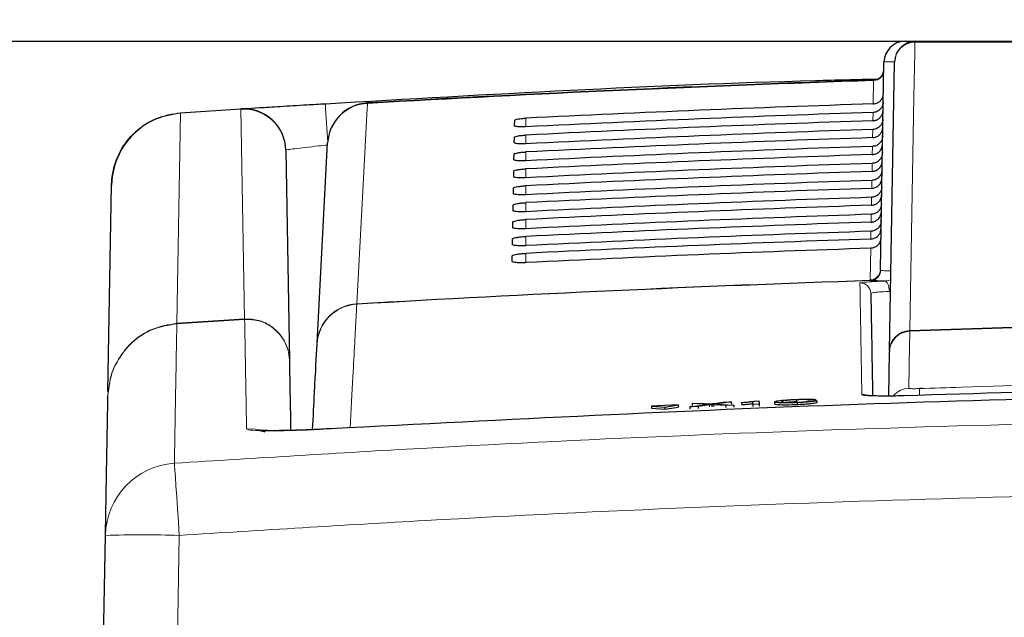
# Paper-space layout 'Blatt5' of a CAD drawing. Header units: millimetres. Extents: x 5 to 418, y 2 to 292.
# Tile 17 of 29: x 143 to 174, y 239 to 258. Entities that reach past the tile are written whole.
import ezdxf

# ---------------------------------------------------------------- set-up
doc = ezdxf.new("R2010")
doc.units = ezdxf.units.MM
doc.layers.add('SLD-0', color=7, linetype='Continuous')
doc.styles.add('SLDTEXTSTYLE0', font='TXT', dxfattribs={"width": 0.605})
doc.dimstyles.new('SLDDIMSTYLE4', dxfattribs={"dimtxt": 4.10931, "dimasz": 3.302, "dimexe": 0, "dimexo": 0.0625, "dimgap": 1.027327, "dimtad": 1, "dimlfac": 1.5, "dimrnd": 1e-09, "dimzin": 12, "dimdsep": 46, "dimtxsty": 'SLDTEXTSTYLE0', "dimsah": 1, "dimcen": 0.09, "dimadec": 0, "dimazin": 3, "dimtfac": 1, "dimtofl": 0, "dimtmove": 0, "dimatfit": 3, "dimfxl": 1, "dimfrac": 2, "dimtolj": 1, "dimtzin": 12, "dimarcsym": 0})

# ---------------------------------------------------------------- blocks, each defined once
blk = doc.blocks.new('_D_22')
at = {"layer": 'SLD-0', "color": 7}
for p, q in [((125.674, 135.231), (125.674, 269.424)), ((310.341, 135.218), (310.341, 269.424)), ((310.341, 268.424), (125.674, 268.424))]:
    blk.add_line(p, q, dxfattribs=at)
for points in [[(125.674, 268.424), (128.976, 267.916), (128.976, 268.932)], [(310.341, 268.424), (307.039, 268.932), (307.039, 267.916)]]:
    blk.add_solid(points, dxfattribs=at)
at = {"layer": 'SLD-0', "color": 7, "insert": (213.304, 273.881), "char_height": 4.2333, "attachment_point": 1, "style": 'SLDTEXTSTYLE0'}
blk.add_mtext('277', dxfattribs=at)
blk = doc.blocks.new('_D_30')
at = {"layer": 'SLD-0', "color": 7}
for p, q in [((170.996, 257.13), (108.11, 257.13)), ((109.11, 134.33), (109.11, 257.13)), ((146.008, 134.33), (108.11, 134.33))]:
    blk.add_line(p, q, dxfattribs=at)
for points in [[(109.11, 257.13), (108.602, 253.828), (109.618, 253.828)], [(109.11, 134.33), (109.618, 137.632), (108.602, 137.632)]]:
    blk.add_solid(points, dxfattribs=at)
at = {"layer": 'SLD-0', "color": 7, "insert": (103.653, 188.675), "char_height": 4.2333, "attachment_point": 1, "rotation": 90, "style": 'SLDTEXTSTYLE0'}
blk.add_mtext('184,2', dxfattribs=at)

psp = doc.layouts.new('Blatt5')

# ---------------------------------------------------------------- linework, layer by layer
at = {"color": 7, "linetype": 'Continuous', "lineweight": 25}
for p, q in [((170.9962, 257.1303), (171.3305, 257.1303)), ((170.2149, 249.9044), (170.3296, 256.4752)), ((170.5046, 247.3475), (170.6639, 256.4752)), ((148.09, 254.8715), (149.9991, 254.9948)), ((148.0891, 254.8715), (148.09, 254.8715)), ((158.6509, 254.455), (158.6541, 254.6338)), ((158.6416, 253.9187), (158.6447, 254.0975)), ((152.4084, 247.5758), (152.7407, 253.9177)), ((151.4163, 253.6874), (151.5325, 247.0301)), ((158.6322, 253.3823), (158.6353, 253.5611)), ((158.6229, 252.846), (158.626, 253.0248)), ((145.7958, 246.049), (145.9098, 252.5839)), ((158.6135, 252.3096), (158.6166, 252.4884)), ((158.6041, 251.7732), (158.6073, 251.952)), ((158.5948, 251.2369), (158.5979, 251.4157)), ((158.5854, 250.7005), (158.5885, 250.8793)), ((158.576, 250.1641), (158.5792, 250.3429)), ((170.4794, 245.9061), (170.5038, 247.3046)), ((170.5046, 247.3475), (170.5038, 247.3046)), ((171.5293, 246.1477), (171.4493, 246.1442)), ((163.8253, 245.6246), (162.9792, 245.5913)), ((163.4039, 245.5593), (163.8253, 245.6246)), ((163.8253, 245.6246), (163.828, 245.5581)), ((164.1899, 245.5658), (164.7544, 245.6428)), ((164.2651, 245.6707), (164.5254, 245.681)), ((164.7544, 245.6428), (164.2651, 245.6707)), ((164.2651, 245.6707), (164.2677, 245.6043)), ((164.8149, 245.6254), (164.4536, 245.5761)), ((164.5254, 245.681), (164.7936, 245.6657)), ((164.8868, 245.6353), (164.8893, 245.5706)), ((165.324, 245.6104), (164.9499, 245.6317)), ((164.9731, 245.6727), (165.2387, 245.709)), ((165.5026, 245.7194), (165.0165, 245.653)), ((165.0165, 245.653), (165.5846, 245.6206)), ((165.2387, 245.709), (165.5026, 245.7194)), ((165.5026, 245.7194), (165.5051, 245.6553)), ((165.8286, 245.6946), (165.8282, 245.7067)), ((165.8286, 245.6946), (165.8311, 245.6311)), ((166.1843, 245.6442), (166.1817, 245.7236)), ((166.3807, 245.6519), (166.1843, 245.6442)), ((166.1843, 245.6442), (166.1868, 245.5808)), ((166.2509, 245.7488), (166.3773, 245.7538)), ((166.3773, 245.7538), (166.3807, 245.6519)), ((166.3773, 245.7538), (166.3798, 245.6901)), ((166.3807, 245.6519), (166.3832, 245.5885)), ((166.8701, 245.7229), (166.8726, 245.6591)), ((167.5642, 245.79), (167.5668, 245.7249)), ((167.5821, 245.6978), (167.5846, 245.633)), ((168.1658, 245.7958), (167.9498, 245.7842)), ((167.9902, 245.7512), (168.2064, 245.7564)), ((168.1658, 245.7958), (168.1674, 245.7554)), ((168.2064, 245.7564), (168.209, 245.6899)), ((162.9792, 245.5913), (163.4039, 245.5593)), ((162.9792, 245.5913), (162.9818, 245.5249)), ((162.9818, 245.5249), (163.4065, 245.4928)), ((163.4039, 245.5593), (163.4065, 245.4928)), ((163.4065, 245.4928), (163.828, 245.5581)), ((164.4536, 245.5761), (164.1899, 245.5658)), ((164.1899, 245.5658), (164.1925, 245.4993)), ((164.2773, 245.6037), (164.2677, 245.6043)), ((164.4536, 245.5761), (164.4562, 245.5104)), ((165.5846, 245.6206), (165.324, 245.6104)), ((165.324, 245.6104), (165.3265, 245.5464)), ((165.5846, 245.6206), (165.5871, 245.5569)), ((145.3527, 220.6636), (145.7163, 241.4982))]:
    psp.add_line(p, q, dxfattribs=at)
at = {"color": 7, "linetype": 'Continuous', "lineweight": 18}
for p, q in [((170.0026, 255.8885), (170.003, 255.9003)), ((169.9898, 255.1517), (170.0026, 255.8885)), ((170.312, 255.4694), (170.3118, 255.4694)), ((150, 254.9818), (148.0908, 254.8586)), ((150.116, 248.3464), (150, 254.9818)), ((153.9969, 255.1673), (153.9962, 255.1791)), ((148.0908, 254.8586), (147.9743, 248.2081)), ((148.0908, 254.8586), (148.0889, 254.8584)), ((159.0077, 254.425), (159.0077, 254.6987)), ((169.9805, 254.6171), (169.9851, 254.8801)), ((169.9712, 254.0826), (169.9757, 254.3431)), ((159.0077, 253.8879), (159.0077, 254.1641)), ((169.9618, 253.548), (169.9663, 253.806)), ((159.0077, 253.3507), (159.0077, 253.6294)), ((159.0077, 252.8136), (159.0077, 253.0948)), ((169.9525, 253.0134), (169.957, 253.2689)), ((159.0077, 252.2765), (159.0077, 252.5602)), ((169.9432, 252.4789), (169.9476, 252.7319)), ((169.9339, 251.9443), (169.9383, 252.1948)), ((159.0077, 251.7393), (159.0077, 252.0256)), ((169.9246, 251.4097), (169.9289, 251.6577)), ((159.0077, 251.2022), (159.0077, 251.491)), ((159.0077, 250.6651), (159.0077, 250.9563)), ((169.9153, 250.8752), (169.9195, 251.1206)), ((159.0077, 250.1279), (159.0077, 250.4217)), ((169.8927, 249.58), (169.9102, 250.5836)), ((170.2149, 249.9044), (170.2163, 249.8934)), ((170.2163, 249.8934), (170.2229, 249.8848)), ((169.8944, 249.5692), (169.8927, 249.58)), ((169.9028, 249.5582), (169.8944, 249.5692)), ((153.6613, 248.814), (153.6632, 248.8254)), ((147.9752, 248.1955), (147.9722, 248.1953)), ((147.9725, 248.208), (147.9743, 248.2081)), ((147.9743, 248.2081), (150.1149, 248.3463)), ((150.1157, 248.3337), (147.9752, 248.1955)), ((150.1149, 248.3463), (150.116, 248.3464)), ((150.1162, 248.3337), (150.1157, 248.3337)), ((171.1469, 247.9579), (171.1484, 247.9794)), ((164.8149, 245.6254), (164.8174, 245.5606)), ((164.9499, 245.6317), (164.9524, 245.5671)), ((148.0493, 241.4982), (147.6856, 220.6636))]:
    psp.add_line(p, q, dxfattribs=at)
at = {"color": 7, "linetype": 'Continuous', "lineweight": 18, "flags": 128}
for points in [[(171.3083, 257.1072), (171.3022, 256.7617), (171.278, 255.3798), (171.1812, 249.8521), (171.1484, 247.9794)], [(150, 254.9818), (149.9998, 254.9848), (149.9996, 254.9875), (149.9995, 254.9897), (149.9993, 254.9915), (149.9993, 254.9929), (149.9992, 254.994), (149.9992, 254.9946), (149.9991, 254.9948)], [(153.9969, 255.1673), (153.9782, 254.812), (153.9034, 253.391), (153.6632, 248.8254)], [(148.0908, 254.8586), (148.0906, 254.8616), (148.0904, 254.8642), (148.0903, 254.8665), (148.0902, 254.8683), (148.0901, 254.8697), (148.09, 254.8707), (148.09, 254.8713), (148.09, 254.8715)], [(170.4998, 249.2212), (170.4943, 249.2846), (170.4839, 249.3454), (170.4691, 249.4013), (170.4503, 249.4503), (170.4283, 249.4907), (170.4038, 249.5208), (170.3778, 249.5397), (170.3513, 249.5465)], [(147.9752, 248.1955), (147.9751, 248.1961), (147.9751, 248.197), (147.975, 248.1981), (147.9749, 248.1995), (147.9748, 248.2013), (147.9746, 248.2033), (147.9745, 248.2056), (147.9743, 248.2081)], [(150.1157, 248.3337), (150.1156, 248.3343), (150.1156, 248.3351), (150.1155, 248.3363), (150.1154, 248.3377), (150.1153, 248.3395), (150.1152, 248.3415), (150.115, 248.3438), (150.1149, 248.3463)], [(171.1469, 247.9579), (171.1455, 247.8748), (171.1396, 247.5423), (171.1153, 246.1519)], [(150.6543, 244.8166), (150.445, 244.8633), (150.1763, 244.8735)], [(148.0493, 241.4982), (148.0208, 241.9272), (147.9932, 242.3401), (147.9676, 242.7227), (147.9448, 243.0618), (147.9256, 243.3457), (147.9106, 243.5647), (147.9004, 243.7112), (147.8953, 243.7803)]]:
    psp.add_lwpolyline(points, dxfattribs=at)
at = {"color": 7, "linetype": 'Continuous', "lineweight": 25}
for centre, radius, start, end in [((170.9962, 256.4636), 0.6667, 90, 179), ((171.3305, 256.4636), 0.6667, 90, 179), ((169.992, 256.2335), 0.3333, 271.89151, 359), ((192.0077, -410.4031), 666.6667, 91.8915084, 93.2686177), ((150.0831, 253.6641), 1.3333, 1, 93.61126), ((154.0723, 253.8479), 1.3333, 93.26862, 177), ((192.0077, -410.4031), 660.3314, 91.9183596, 93.3291212), ((192.0077, -342.8697), 591.1958, 87.9778569, 92.0221431)]:
    psp.add_arc(centre, radius, start, end, dxfattribs=at)
at = {"color": 7, "linetype": 'Continuous', "lineweight": 18}
for centre, radius, start, end in [((171.3178, 256.453), 0.6542, 90.83095, 178.05314), ((171.3397, 257.0991), 0.0325, 106.55634, 165.709), ((169.9934, 256.2201), 0.3317, 271.59586, 358.76105), ((192.0077, -410.4031), 666.6549, 91.8915722, 93.2686177), ((150.089, 253.6573), 1.3276, 1.29919, 93.84753), ((-149.2476, 236.3696), 302.4996, 3.328518, 3.560923), ((154.0645, 253.8432), 1.3259, 92.92279, 176.77859), ((148.151, 254.8639), 0.0624, 173.00798, 184.99202), ((169.8833, 249.9115), 0.3317, 271.62305, 358.7612), ((169.8823, 249.9031), 0.3341, 272.07739, 358.3284), ((169.8896, 249.8913), 0.3333, 272.2748, 358.88583), ((192.0077, -410.4031), 660.3427, 91.9190537, 93.3289036), ((169.5809, 249.1531), 0.3333, 1.01182, 91.95839), ((153.7384, 247.4832), 1.333, 93.31444, 176.99074), ((153.7321, 247.5013), 1.3258, 92.98217, 176.77889), ((147.8789, 248.2033), 0.0936, 355.11489, 2.88511), ((149.9436, 248.3371), 0.1727, 358.8982, 3.1018), ((192.0077, -342.8697), 591.2173, 87.9780764, 92.0219236), ((171.1697, 247.2924), 0.6659, 91.95675, 178.94807), ((171.1584, 247.3253), 0.6542, 90.87432, 178.05408), ((169.6424, 245.6242), 0.3339, 64.35013, 91.95167), ((171.1386, 245.4853), 0.6671, 92.00553, 139.79922), ((88.4273, 243.0288), 83.0799, 2.001397, 2.148115), ((148.046, 241.4551), 2.3301, 93.70858, 178.94077), ((146.8828, 208.0672), 33.4513, 88.00162, 91.99838)]:
    psp.add_arc(centre, radius, start, end, dxfattribs=at)
psp.add_ellipse((171.6629, 256.4636), major_axis=(1.3333, -0.0116), ratio=0.0087242, start_param=2.4177127, end_param=3.1415165, dxfattribs=at)
at = {"color": 7, "linetype": 'Continuous', "lineweight": 25}
for centre, major_axis, start_param, end_param in [((192.0077, -411.962), (0, 667.4769), 0.0329928, 0.0494602), ((192.0077, -408.8521), (0, 664.0975), 0.0331679, 0.0497121), ((192.0077, -411.9607), (0, 666.9417), 0.0330333, 0.0494999), ((192.0077, -408.8533), (0, 663.5622), 0.0332088, 0.0497522), ((192.0077, -411.9595), (0, 666.4065), 0.0330738, 0.0495397), ((192.0077, -408.8546), (0, 663.027), 0.0332497, 0.0497924), ((192.0077, -411.9582), (0, 665.8713), 0.0331144, 0.0495796), ((192.0077, -408.8558), (0, 662.4918), 0.0332907, 0.0498327), ((192.0077, -411.957), (0, 665.3361), 0.0331551, 0.0496195), ((192.0077, -408.8571), (0, 661.9566), 0.0333318, 0.049873), ((192.0077, -411.9557), (0, 664.8009), 0.0331958, 0.0496595), ((192.0077, -408.8583), (0, 661.4214), 0.033373, 0.0499134), ((192.0077, -411.9545), (0, 664.2657), 0.0332366, 0.0496995), ((192.0077, -408.8596), (0, 660.8862), 0.0334142, 0.0499539), ((192.0077, -411.9532), (0, 663.7304), 0.0332775, 0.0497396), ((192.0077, -408.8608), (0, 660.351), 0.0334555, 0.0499944), ((192.0077, -411.952), (0, 663.1952), 0.0333184, 0.0497798), ((192.0077, -408.8621), (0, 659.8157), 0.0334968, 0.050035)]:
    psp.add_ellipse(centre, major_axis=major_axis, ratio=0.9999973, start_param=start_param, end_param=end_param, dxfattribs=at)
at = {"color": 7, "linetype": 'Continuous', "lineweight": 18}
for points, knots in [([(212.7071, 257.1072), (209.2935, 257.1073), (202.4523, 257.1075), (194.4057, 257.1075), (187.4779, 257.1075), (181.6753, 257.1075), (175.8982, 257.1073), (172.4492, 257.1072), (171.3083, 257.1072)], [0, 0, 0, 0, 0.24814358, 0.4972894, 0.58114341, 0.7488807, 0.91692928, 1, 1, 1, 1]), ([(152.7465, 253.8501), (152.6485, 253.84), (152.4011, 253.8147), (152.0271, 253.773), (151.6896, 253.7318), (151.4603, 253.7), (151.4309, 253.6916), (151.4163, 253.6874)], [0, 0, 0, 0, 0.1411965, 0.3563417, 0.5712256, 0.7857306, 1, 1, 1, 1]), ([(170.2229, 249.8848), (170.2513, 249.8804), (170.302, 249.8725), (170.4734, 249.8721), (170.5486, 249.872)], [0, 0, 0, 0, 0.560985, 1, 1, 1, 1]), ([(169.5695, 249.4862), (169.5842, 249.491), (169.6135, 249.5005), (169.8441, 249.5195), (170.1131, 249.5353), (170.2991, 249.5441), (170.3513, 249.5465)], [0, 0, 0, 0, 0.2949123, 0.5898446, 0.8848018, 1, 1, 1, 1]), ([(169.6311, 245.9579), (169.6308, 245.9723), (169.6296, 246.0442), (169.6244, 246.3422), (169.6046, 247.4731), (169.5841, 248.6476), (169.5729, 249.2886), (169.5695, 249.4862)], [0, 0, 0, 0, 0.0088087, 0.0440433, 0.1849823, 0.7487663, 1, 1, 1, 1]), ([(170.3513, 249.5465), (170.3887, 249.5498), (170.4551, 249.5556), (170.5167, 249.5747), (170.5436, 249.583)], [0, 0, 0, 0, 0.5638041, 1, 1, 1, 1]), ([(170.4998, 249.2212), (170.4607, 249.2189), (170.3213, 249.2105), (170.1197, 249.1948), (169.947, 249.1751), (169.9251, 249.1644), (169.9141, 249.159)], [0, 0, 0, 0, 0.1151457, 0.4100518, 0.7050246, 1, 1, 1, 1]), ([(153.6613, 248.814), (153.66, 248.7892), (153.6535, 248.6653), (153.6225, 248.0762), (153.5621, 246.927), (153.4849, 245.4582), (153.4553, 244.8943)], [0, 0, 0, 0, 0.0322876, 0.1614382, 0.6780666, 1, 1, 1, 1]), ([(147.9722, 248.1953), (147.7129, 248.1523), (147.194, 248.0661), (146.6579, 247.7152), (146.4149, 247.4521), (146.3483, 247.38)], [0, 0, 0, 0, 0.4204437, 0.8411371, 1, 1, 1, 1]), ([(146.3485, 247.3882), (146.4151, 247.4607), (146.6581, 247.7251), (147.1942, 248.078), (147.7131, 248.1647), (147.9725, 248.208)], [0, 0, 0, 0, 0.1588056, 0.5795279, 1, 1, 1, 1]), ([(147.9722, 248.1953), (147.9689, 248.0057), (147.9623, 247.6264), (147.9472, 246.7567), (147.9281, 245.6636), (147.9101, 244.6272), (147.8983, 243.9524), (147.8953, 243.7803)], [0, 0, 0, 0, 0.230063, 0.4601517, 0.6906156, 0.9211052, 1, 1, 1, 1]), ([(150.1763, 244.8735), (150.1687, 245.3073), (150.1535, 246.175), (150.1314, 247.4347), (150.1217, 247.9866), (150.1157, 248.3337)], [0, 0, 0, 0, 0.2705667, 0.5411635, 1, 1, 1, 1]), ([(150.116, 248.3464), (150.2664, 248.341), (150.5673, 248.3302), (150.9795, 248.1247), (151.3034, 247.8045), (151.4877, 247.4233), (151.5299, 247.1538), (151.5324, 247.0342), (151.5325, 247.0301)], [0, 0, 0, 0, 0.2077561, 0.4157039, 0.6241337, 0.8332294, 0.9942513, 1, 1, 1, 1]), ([(151.5325, 247.0301), (151.5324, 247.0342), (151.5299, 247.1526), (151.4877, 247.4195), (151.3035, 247.7971), (150.9797, 248.1143), (150.5675, 248.3178), (150.2666, 248.3284), (150.1162, 248.3337)], [0, 0, 0, 0, 0.00574874, 0.16677081, 0.37586653, 0.58429592, 0.79224366, 1, 1, 1, 1]), ([(145.7933, 245.9101), (145.8245, 246.191), (145.8842, 246.7293), (146.1981, 247.1695), (146.3483, 247.38)], [0, 0, 0, 0, 0.5216905, 1, 1, 1, 1]), ([(145.7937, 245.9323), (145.8249, 246.2106), (145.8845, 246.7438), (146.1984, 247.1798), (146.3485, 247.3882)], [0, 0, 0, 0, 0.5219047, 1, 1, 1, 1]), ([(146.3483, 247.38), (146.3483, 247.3803), (146.3483, 247.3808), (146.3484, 247.3826), (146.3485, 247.385), (146.3485, 247.3872), (146.3485, 247.3882)], [0, 0, 0, 0, 0.2273798, 0.4999743, 0.7723051, 1, 1, 1, 1]), ([(171.4488, 246.1428), (171.893, 246.158), (174.1139, 246.234), (177.6938, 246.3358), (180.8301, 246.3946), (182.1889, 246.42)], [0, 0, 0, 0, 0.1241023, 0.6205161, 1, 1, 1, 1]), ([(170.964, 245.9149), (170.8141, 245.9111), (170.5143, 245.9034), (170.1148, 245.9053), (169.8133, 245.9173), (169.654, 245.9363), (169.6375, 245.9518), (169.6311, 245.9579)], [0, 0, 0, 0, 0.2149218, 0.4298257, 0.6447637, 0.8597292, 1, 1, 1, 1]), ([(171.1153, 246.1519), (171.1189, 246.1497), (171.1262, 246.1453), (171.1836, 246.1411), (171.2682, 246.1394), (171.3619, 246.1402), (171.424, 246.1421), (171.4488, 246.1428)], [0, 0, 0, 0, 0.2147505, 0.4295793, 0.6438148, 0.8575512, 1, 1, 1, 1]), ([(147.8953, 243.7803), (150.5002, 243.9438), (158.7417, 244.4611), (172.641, 245.0287), (191.467, 245.3407), (211.9236, 245.0673), (226.7137, 244.3778), (233.9744, 243.9193), (233.9744, 243.9193)], [0, 0, 0, 0, 0.0909036, 0.287602, 0.4844278, 0.7466181, 0.9999995, 1, 1, 1, 1]), ([(152.8479, 244.8709), (152.5481, 244.855), (151.9485, 244.8232), (151.1485, 244.8032), (150.5445, 244.8078), (150.2229, 244.8339), (150.1896, 244.8622), (150.1763, 244.8735)], [0, 0, 0, 0, 0.2147274, 0.4294036, 0.6437756, 0.8579588, 1, 1, 1, 1]), ([(233.8032, 241.6382), (226.5715, 242.0256), (211.8482, 242.8142), (191.4703, 243.0465), (172.7105, 242.7439), (158.8596, 242.1766), (150.6451, 241.6611), (148.0493, 241.4982)], [0, 0, 0, 0, 0.2531661, 0.515433, 0.7122521, 0.9090712, 1, 1, 1, 1])]:
    psp.add_open_spline(points, degree=3, knots=knots, dxfattribs=at)
at = {"color": 7, "linetype": 'Continuous', "lineweight": 25}
for points, knots in [([(171.3305, 257.1303), (174.7773, 257.1303), (181.6854, 257.1303), (192.0678, 257.1303), (202.4267, 257.1303), (209.2609, 257.1303), (212.6849, 257.1303)], [0, 0, 0, 0, 0.25082221, 0.50268195, 0.75083429, 1, 1, 1, 1]), ([(152.6679, 255.1578), (157.8309, 255.4559), (163.6515, 255.792), (169.4795, 255.9248), (170.138, 255.9398)], [0, 0, 0, 0, 0.8870052, 1, 1, 1, 1]), ([(169.9898, 255.1517), (170.027, 255.1566), (170.1013, 255.1664), (170.1989, 255.227), (170.2716, 255.3138), (170.3052, 255.4005), (170.3103, 255.4536), (170.3118, 255.4694)], [0, 0, 0, 0, 0.225254, 0.4504807, 0.6764687, 0.9039241, 1, 1, 1, 1]), ([(149.9991, 254.9948), (150.0287, 254.9966), (150.0877, 255.0004), (150.5478, 255.0293), (151.225, 255.0711), (151.9754, 255.1167), (152.4713, 255.1461), (152.6679, 255.1578)], [0, 0, 0, 0, 0.21437731, 0.42883646, 0.64361678, 0.85873251, 1, 1, 1, 1]), ([(170.3075, 255.2112), (170.3031, 255.1731), (170.2943, 255.0968), (170.234, 254.9961), (170.1468, 254.9213), (170.0579, 254.8861), (170.0028, 254.8816), (169.9851, 254.8801)], [0, 0, 0, 0, 0.2249122, 0.4498651, 0.6736204, 0.8949376, 1, 1, 1, 1]), ([(145.9098, 252.5839), (145.91, 252.5935), (145.9124, 252.7023), (145.9473, 253.0713), (146.1496, 253.673), (146.6408, 254.2968), (147.3102, 254.7428), (147.8295, 254.8286), (148.0891, 254.8715)], [0, 0, 0, 0, 0.0083489, 0.0944476, 0.3211938, 0.5475204, 0.7736989, 1, 1, 1, 1]), ([(148.0889, 254.8584), (147.8292, 254.8158), (147.31, 254.7306), (146.6406, 254.2872), (146.1495, 253.6669), (145.9472, 253.0685), (145.9124, 252.7016), (145.91, 252.5935), (145.9098, 252.5839)], [0, 0, 0, 0, 0.2263011, 0.4524796, 0.6788062, 0.9055524, 0.9916511, 1, 1, 1, 1]), ([(158.6541, 254.6338), (158.6547, 254.636), (158.6571, 254.6435), (158.6873, 254.6575), (158.7603, 254.6742), (158.8621, 254.6883), (158.9501, 254.6957), (158.9989, 254.6982), (159.0077, 254.6987)], [0, 0, 0, 0, 0.0850535, 0.3019905, 0.5196115, 0.7367694, 0.9522337, 1, 1, 1, 1]), ([(170.2982, 254.6742), (170.2937, 254.636), (170.2849, 254.5597), (170.2247, 254.459), (170.1374, 254.3842), (170.0486, 254.3491), (169.9934, 254.3445), (169.9757, 254.3431)], [0, 0, 0, 0, 0.2249182, 0.4498771, 0.6736383, 0.8949613, 1, 1, 1, 1]), ([(169.9805, 254.6171), (170.0177, 254.622), (170.092, 254.6319), (170.1895, 254.6924), (170.2622, 254.7793), (170.2975, 254.8697), (170.3015, 254.9269), (170.3029, 254.9467)], [0, 0, 0, 0, 0.2200079, 0.4399891, 0.6607138, 0.8828719, 1, 1, 1, 1]), ([(159.0077, 254.425), (158.9924, 254.4243), (158.9375, 254.4219), (158.8452, 254.4212), (158.7475, 254.4258), (158.6789, 254.4356), (158.6529, 254.4464), (158.6513, 254.4533), (158.6509, 254.455)], [0, 0, 0, 0, 0.08198317, 0.29414664, 0.50565107, 0.71755185, 0.93103295, 1, 1, 1, 1]), ([(169.9712, 254.0826), (170.0083, 254.0875), (170.0827, 254.0973), (170.1802, 254.1579), (170.2529, 254.2447), (170.2882, 254.3351), (170.2922, 254.3924), (170.2936, 254.4121)], [0, 0, 0, 0, 0.2200138, 0.4400009, 0.6607316, 0.8828958, 1, 1, 1, 1]), ([(158.6447, 254.0975), (158.6454, 254.0997), (158.648, 254.1076), (158.6798, 254.122), (158.7553, 254.1392), (158.8601, 254.1536), (158.9499, 254.161), (158.9993, 254.1636), (159.0077, 254.1641)], [0, 0, 0, 0, 0.0885369, 0.3054942, 0.5231207, 0.7402623, 0.9556958, 1, 1, 1, 1]), ([(170.2888, 254.1371), (170.2844, 254.0989), (170.2756, 254.0226), (170.2153, 253.9219), (170.1281, 253.8472), (170.0392, 253.812), (169.9841, 253.8075), (169.9663, 253.806)], [0, 0, 0, 0, 0.2249241, 0.449889, 0.6736562, 0.8949851, 1, 1, 1, 1]), ([(159.0077, 253.8879), (158.9913, 253.8871), (158.9344, 253.8846), (158.8392, 253.8839), (158.7393, 253.8888), (158.6695, 253.899), (158.6435, 253.91), (158.6419, 253.917), (158.6416, 253.9187)], [0, 0, 0, 0, 0.0853594, 0.2975052, 0.5090059, 0.7209231, 0.9344343, 1, 1, 1, 1]), ([(169.9618, 253.548), (169.999, 253.5529), (170.0733, 253.5627), (170.1709, 253.6233), (170.2436, 253.7102), (170.2788, 253.8006), (170.2829, 253.8578), (170.2843, 253.8775)], [0, 0, 0, 0, 0.2200197, 0.4400127, 0.6607494, 0.8829196, 1, 1, 1, 1]), ([(158.6353, 253.5611), (158.6362, 253.5635), (158.6389, 253.5717), (158.6723, 253.5866), (158.7502, 253.6041), (158.8581, 253.6189), (158.9497, 253.6264), (158.9997, 253.629), (159.0077, 253.6294)], [0, 0, 0, 0, 0.0918409, 0.3088174, 0.5264491, 0.7435751, 0.9589796, 1, 1, 1, 1]), ([(170.2794, 253.6), (170.275, 253.5619), (170.2662, 253.4855), (170.2059, 253.3848), (170.1187, 253.3101), (170.0298, 253.2749), (169.9747, 253.2704), (169.957, 253.2689)], [0, 0, 0, 0, 0.2249301, 0.449901, 0.6736741, 0.8950089, 1, 1, 1, 1]), ([(158.626, 253.0248), (158.6269, 253.0273), (158.6298, 253.0358), (158.6647, 253.0511), (158.7451, 253.0691), (158.8561, 253.0841), (158.9495, 253.0918), (159.0001, 253.0944), (159.0077, 253.0948)], [0, 0, 0, 0, 0.0949792, 0.3119739, 0.5296104, 0.7467217, 0.9620986, 1, 1, 1, 1]), ([(159.0077, 253.3507), (158.9903, 253.35), (158.9312, 253.3473), (158.8332, 253.3467), (158.7311, 253.3518), (158.66, 253.3623), (158.6341, 253.3736), (158.6326, 253.3807), (158.6322, 253.3823)], [0, 0, 0, 0, 0.0885636, 0.3006931, 0.5121907, 0.724124, 0.9376639, 1, 1, 1, 1]), ([(169.9525, 253.0134), (169.9897, 253.0184), (170.064, 253.0282), (170.1616, 253.0887), (170.2343, 253.1756), (170.2695, 253.266), (170.2735, 253.3232), (170.2749, 253.343)], [0, 0, 0, 0, 0.2200256, 0.4400245, 0.6607672, 0.8829435, 1, 1, 1, 1]), ([(159.0077, 252.8136), (158.9893, 252.8128), (158.9281, 252.8101), (158.8271, 252.8095), (158.723, 252.8148), (158.6506, 252.8256), (158.6246, 252.8372), (158.6232, 252.8444), (158.6229, 252.846)], [0, 0, 0, 0, 0.0916086, 0.3037232, 0.5152183, 0.7271671, 0.9407346, 1, 1, 1, 1]), ([(169.9432, 252.4789), (169.9804, 252.4838), (170.0547, 252.4936), (170.1523, 252.5542), (170.2249, 252.6411), (170.2602, 252.7315), (170.2642, 252.7887), (170.2656, 252.8084)], [0, 0, 0, 0, 0.2200315, 0.4400364, 0.6607851, 0.8829674, 1, 1, 1, 1]), ([(170.27, 253.0629), (170.2656, 253.0248), (170.2568, 252.9485), (170.1965, 252.8478), (170.1093, 252.773), (170.0205, 252.7379), (169.9653, 252.7333), (169.9476, 252.7319)], [0, 0, 0, 0, 0.2249361, 0.4499129, 0.673692, 0.8950327, 1, 1, 1, 1]), ([(158.6166, 252.4884), (158.6176, 252.4911), (158.6207, 252.4998), (158.6572, 252.5157), (158.7401, 252.5341), (158.8541, 252.5494), (158.9493, 252.5572), (159.0005, 252.5598), (159.0077, 252.5602)], [0, 0, 0, 0, 0.097964, 0.3149759, 0.5326169, 0.7497141, 0.965065, 1, 1, 1, 1]), ([(170.2607, 252.5259), (170.2563, 252.4877), (170.2474, 252.4114), (170.1872, 252.3107), (170.1, 252.2359), (170.0111, 252.2008), (169.956, 252.1962), (169.9383, 252.1948)], [0, 0, 0, 0, 0.2249421, 0.449925, 0.67371, 0.8950566, 1, 1, 1, 1]), ([(159.0077, 252.2765), (158.9882, 252.2756), (158.9249, 252.2728), (158.8211, 252.2723), (158.7148, 252.2778), (158.6411, 252.289), (158.6152, 252.3007), (158.6138, 252.3081), (158.6135, 252.3096)], [0, 0, 0, 0, 0.0945061, 0.3066068, 0.5181, 0.730064, 0.9436579, 1, 1, 1, 1]), ([(169.9339, 251.9443), (169.9711, 251.9492), (170.0454, 251.9591), (170.1429, 252.0196), (170.2156, 252.1065), (170.2508, 252.1969), (170.2549, 252.2541), (170.2563, 252.2738)], [0, 0, 0, 0, 0.2200375, 0.4400482, 0.660803, 0.8829914, 1, 1, 1, 1]), ([(158.6073, 251.952), (158.6083, 251.9549), (158.6116, 251.9639), (158.6497, 251.9802), (158.735, 251.999), (158.8521, 252.0147), (158.9491, 252.0225), (159.001, 252.0252), (159.0077, 252.0256)], [0, 0, 0, 0, 0.1008064, 0.3178345, 0.5354797, 0.7525636, 0.9678898, 1, 1, 1, 1]), ([(170.2513, 251.9888), (170.2469, 251.9506), (170.2381, 251.8743), (170.1778, 251.7736), (170.0906, 251.6989), (170.0017, 251.6637), (169.9466, 251.6592), (169.9289, 251.6577)], [0, 0, 0, 0, 0.2249481, 0.449937, 0.673728, 0.8950805, 1, 1, 1, 1]), ([(159.0077, 251.7393), (158.9872, 251.7384), (158.9218, 251.7356), (158.8151, 251.7351), (158.7066, 251.7408), (158.6317, 251.7523), (158.6057, 251.7643), (158.6044, 251.7718), (158.6041, 251.7732)], [0, 0, 0, 0, 0.09726656, 0.30935445, 0.52084616, 0.73282487, 0.94644412, 1, 1, 1, 1]), ([(169.9246, 251.4097), (169.9617, 251.4147), (170.0361, 251.4245), (170.1336, 251.4851), (170.2063, 251.572), (170.2415, 251.6623), (170.2455, 251.7195), (170.2469, 251.7393)], [0, 0, 0, 0, 0.22004341, 0.44006013, 0.66082092, 0.88301544, 1, 1, 1, 1]), ([(159.0077, 251.2022), (158.9861, 251.2013), (158.9187, 251.1983), (158.8091, 251.1979), (158.6984, 251.2038), (158.6222, 251.2156), (158.5963, 251.2279), (158.595, 251.2354), (158.5948, 251.2369)], [0, 0, 0, 0, 0.09989957, 0.31197559, 0.52346624, 0.73545924, 0.94910276, 1, 1, 1, 1]), ([(158.5979, 251.4157), (158.599, 251.4187), (158.6025, 251.428), (158.6422, 251.4448), (158.73, 251.464), (158.8501, 251.48), (158.9489, 251.4879), (159.0014, 251.4906), (159.0077, 251.491)], [0, 0, 0, 0, 0.1035163, 0.3205598, 0.538209, 0.7552801, 0.970583, 1, 1, 1, 1]), ([(170.2419, 251.4517), (170.2375, 251.4136), (170.2287, 251.3372), (170.1684, 251.2365), (170.0812, 251.1618), (169.9923, 251.1266), (169.9373, 251.1221), (169.9195, 251.1206)], [0, 0, 0, 0, 0.22495414, 0.44994902, 0.67374603, 0.89510441, 1, 1, 1, 1]), ([(158.5885, 250.8793), (158.5897, 250.8825), (158.5934, 250.8921), (158.6347, 250.9093), (158.7249, 250.929), (158.8481, 250.9453), (158.9487, 250.9533), (159.0018, 250.956), (159.0077, 250.9563)], [0, 0, 0, 0, 0.1061028, 0.323161, 0.5408139, 0.7578729, 0.9731535, 1, 1, 1, 1]), ([(170.2325, 250.9146), (170.2281, 250.8765), (170.2193, 250.8002), (170.159, 250.6995), (170.0718, 250.6247), (169.983, 250.5896), (169.9279, 250.585), (169.9102, 250.5836)], [0, 0, 0, 0, 0.22496017, 0.44996109, 0.67376409, 0.89512839, 1, 1, 1, 1]), ([(169.9153, 250.8752), (169.9524, 250.8801), (170.0268, 250.8899), (170.1243, 250.9505), (170.197, 251.0374), (170.2322, 251.1278), (170.2362, 251.185), (170.2376, 251.2047)], [0, 0, 0, 0, 0.22004937, 0.44007205, 0.66083888, 0.88303949, 1, 1, 1, 1]), ([(159.0077, 250.6651), (158.9851, 250.6641), (158.9156, 250.6611), (158.8031, 250.6607), (158.6903, 250.6668), (158.6128, 250.679), (158.5869, 250.6915), (158.5856, 250.6991), (158.5854, 250.7005)], [0, 0, 0, 0, 0.1024138, 0.3144788, 0.5259687, 0.7379756, 0.9516424, 1, 1, 1, 1]), ([(158.5792, 250.3429), (158.5805, 250.3462), (158.5843, 250.3561), (158.6272, 250.3739), (158.7199, 250.3939), (158.8462, 250.4106), (158.9485, 250.4187), (159.0022, 250.4214), (159.0077, 250.4217)], [0, 0, 0, 0, 0.1085743, 0.3256464, 0.5433028, 0.7603502, 0.9756098, 1, 1, 1, 1]), ([(159.0077, 250.1279), (158.984, 250.1269), (158.9124, 250.1238), (158.7971, 250.1235), (158.6821, 250.1298), (158.6034, 250.1423), (158.5774, 250.155), (158.5763, 250.1628), (158.576, 250.1641)], [0, 0, 0, 0, 0.1048171, 0.3168719, 0.5283614, 0.7403818, 0.9540709, 1, 1, 1, 1]), ([(170.3513, 249.5465), (170.241, 249.5467), (170.0119, 249.547), (169.9401, 249.5544), (169.9028, 249.5582)], [0, 0, 0, 0, 0.4810346, 1, 1, 1, 1]), ([(169.9141, 249.159), (169.9175, 248.9637), (169.9243, 248.5731), (169.9385, 247.7631), (169.9537, 246.893), (169.9656, 246.2085), (169.9707, 245.9147)], [0, 0, 0, 0, 0.2665068, 0.5330358, 0.7996313, 1, 1, 1, 1]), ([(152.2652, 244.8434), (152.2867, 245.2533), (152.3519, 246.4988), (152.385, 247.1298), (152.4072, 247.5532)], [0, 0, 0, 0, 0.3290589, 1, 1, 1, 1]), ([(151.5325, 247.0301), (151.5387, 246.6734), (151.5486, 246.1071), (151.5637, 245.2395), (151.571, 244.8199), (151.5711, 244.8184)], [0, 0, 0, 0, 0.6291837, 0.9986806, 1, 1, 1, 1]), ([(231.1675, 244.8711), (223.6702, 245.2389), (208.6758, 245.9745), (188.1065, 246.0908), (169.4929, 245.7292), (158.3974, 245.1571), (152.8479, 244.8709)], [0, 0, 0, 0, 0.2873416, 0.5746813, 0.7872745, 1, 1, 1, 1]), ([(186.8731, 246.2131), (186.2523, 246.2139), (180.9482, 246.2207), (175.6458, 246.0583), (170.964, 245.9149)], [0, 0, 0, 0, 0.1170355, 1, 1, 1, 1]), ([(145.7163, 241.4982), (145.7193, 241.6701), (145.7311, 242.3441), (145.7492, 243.3793), (145.7682, 244.4719), (145.7834, 245.3415), (145.79, 245.7206), (145.7933, 245.9101)], [0, 0, 0, 0, 0.07883163, 0.30911085, 0.53941582, 0.76969503, 1, 1, 1, 1]), ([(164.7936, 245.6657), (164.8108, 245.6646), (164.8349, 245.6631), (164.8645, 245.6611), (164.8704, 245.6598), (164.8734, 245.6591)], [0, 0, 0, 0, 0.5612769, 0.7817626, 1, 1, 1, 1]), ([(164.8868, 245.6353), (164.8732, 245.6334), (164.8491, 245.6302), (164.8253, 245.6269), (164.8149, 245.6254)], [0, 0, 0, 0, 0.5600016, 1, 1, 1, 1]), ([(164.8734, 245.6591), (164.892, 245.6616), (164.9252, 245.6662), (164.9585, 245.6707), (164.9731, 245.6727)], [0, 0, 0, 0, 0.5599999, 1, 1, 1, 1]), ([(164.9499, 245.6317), (164.9381, 245.6324), (164.9169, 245.6335), (164.896, 245.6348), (164.8868, 245.6353)], [0, 0, 0, 0, 0.5599998, 1, 1, 1, 1]), ([(165.8282, 245.7067), (165.9237, 245.714), (166.094, 245.7272), (166.203, 245.7422), (166.2509, 245.7488)], [0, 0, 0, 0, 0.5604274, 1, 1, 1, 1]), ([(166.1817, 245.7236), (166.1211, 245.7178), (166.0128, 245.7076), (165.8849, 245.6986), (165.8286, 245.6946)], [0, 0, 0, 0, 0.5596859, 1, 1, 1, 1]), ([(166.1843, 245.6571), (166.1237, 245.6514), (166.0154, 245.6411), (165.8875, 245.6321), (165.8312, 245.6282)], [0, 0, 0, 0, 0.55968587, 1, 1, 1, 1]), ([(166.8701, 245.7229), (166.8781, 245.7306), (166.8941, 245.7459), (167.0642, 245.7706), (167.3145, 245.7903), (167.4877, 245.7982), (167.5743, 245.8022)], [0, 0, 0, 0, 0.2804925, 0.5595697, 0.7796153, 1, 1, 1, 1]), ([(167.5821, 245.6978), (167.4672, 245.6939), (167.2383, 245.686), (166.9958, 245.692), (166.8895, 245.706), (166.8766, 245.7173), (166.8701, 245.7229)], [0, 0, 0, 0, 0.2799551, 0.5580876, 0.7789116, 1, 1, 1, 1]), ([(167.5847, 245.6314), (167.4698, 245.6274), (167.2409, 245.6195), (166.9984, 245.6255), (166.8921, 245.6395), (166.8792, 245.6508), (166.8727, 245.6564)], [0, 0, 0, 0, 0.2799551, 0.5580876, 0.7789116, 1, 1, 1, 1]), ([(167.5642, 245.79), (167.5101, 245.7876), (167.402, 245.7829), (167.2575, 245.7717), (167.1092, 245.7533), (167.0957, 245.7405), (167.0861, 245.7315)], [0, 0, 0, 0, 0.1872234, 0.3739058, 0.5607363, 1, 1, 1, 1]), ([(167.0861, 245.7315), (167.0906, 245.7262), (167.0995, 245.7156), (167.1893, 245.7045), (167.3673, 245.7027), (167.4967, 245.7068), (167.5614, 245.7088)], [0, 0, 0, 0, 0.281245, 0.5607156, 0.780138, 1, 1, 1, 1]), ([(167.5669, 245.7235), (167.5123, 245.7211), (167.4033, 245.7164), (167.2653, 245.7053), (167.1744, 245.696), (167.1633, 245.6915), (167.1618, 245.6909)], [0, 0, 0, 0, 0.3178588, 0.6347989, 0.9519906, 1, 1, 1, 1]), ([(167.5614, 245.7088), (167.6203, 245.7115), (167.7379, 245.7169), (167.9168, 245.7326), (167.9624, 245.7441), (167.9902, 245.7512)], [0, 0, 0, 0, 0.2807112, 0.5609046, 1, 1, 1, 1]), ([(167.9498, 245.7842), (167.9328, 245.7867), (167.8989, 245.7917), (167.8036, 245.7952), (167.6833, 245.7942), (167.604, 245.7914), (167.5642, 245.79)], [0, 0, 0, 0, 0.2805533, 0.5597389, 0.7796538, 1, 1, 1, 1]), ([(167.5743, 245.8022), (167.6494, 245.8047), (167.7993, 245.8099), (167.9835, 245.8098), (168.1069, 245.8046), (168.1461, 245.7987), (168.1658, 245.7958)], [0, 0, 0, 0, 0.2800806, 0.5594487, 0.7795488, 1, 1, 1, 1]), ([(168.2064, 245.7564), (168.1812, 245.7501), (168.1309, 245.7377), (167.9695, 245.72), (167.7756, 245.7063), (167.6466, 245.7007), (167.5821, 245.6978)], [0, 0, 0, 0, 0.2802563, 0.5595462, 0.7795894, 1, 1, 1, 1]), ([(168.209, 245.6899), (168.1838, 245.6837), (168.1335, 245.6713), (167.9721, 245.6535), (167.7782, 245.6398), (167.6492, 245.6342), (167.5847, 245.6314)], [0, 0, 0, 0, 0.2802563, 0.5595462, 0.7795894, 1, 1, 1, 1]), ([(170.964, 245.9158), (170.9575, 245.9155), (170.7925, 245.9093), (170.4635, 245.9043), (170.0717, 245.9076), (169.855, 245.9179), (169.7624, 245.9297), (169.7622, 245.9297), (169.7622, 245.9297)], [0, 0, 0, 0, 0.0113943, 0.2906431, 0.5728067, 0.8094457, 0.9369982, 1, 1, 1, 1]), ([(152.8482, 244.8743), (152.6429, 244.8628), (152.1958, 244.8376), (151.5552, 244.8158), (151.0224, 244.8088), (150.6907, 244.8151), (150.5549, 244.8254), (150.554, 244.8267), (150.6295, 244.8142), (150.7138, 244.7859), (150.7565, 244.7716)], [0, 0, 0, 0, 0.1648454, 0.3590806, 0.5513368, 0.7115338, 0.8303137, 0.9025704, 0.9507014, 1, 1, 1, 1])]:
    psp.add_open_spline(points, degree=3, knots=knots, dxfattribs=at)

# ---------------------------------------------------------------- dimensions: what is measured, and where the dimension line sits
at = {"layer": 'SLD-0', "color": 7}
dim = psp.add_linear_dim(base=(125.6742, 268.424), p1=(310.3406, 135.2182), p2=(125.6742, 135.2311), dimstyle='SLDDIMSTYLE4', dxfattribs=at)
dim.commit()
dim.dimension.update_dxf_attribs({"geometry": '_D_22', "text_midpoint": (218.0074, 268.424), "dimtype": 160})
dim = psp.add_linear_dim(base=(109.1096, 257.1303), p1=(146.0077, 134.3303), p2=(170.9962, 257.1303), angle=90, dimstyle='SLDDIMSTYLE4', dxfattribs=at)
dim.commit()
dim.dimension.update_dxf_attribs({"geometry": '_D_30', "text_midpoint": (109.1096, 195.7303), "dimtype": 160})

doc.saveas('drawing.dxf')
